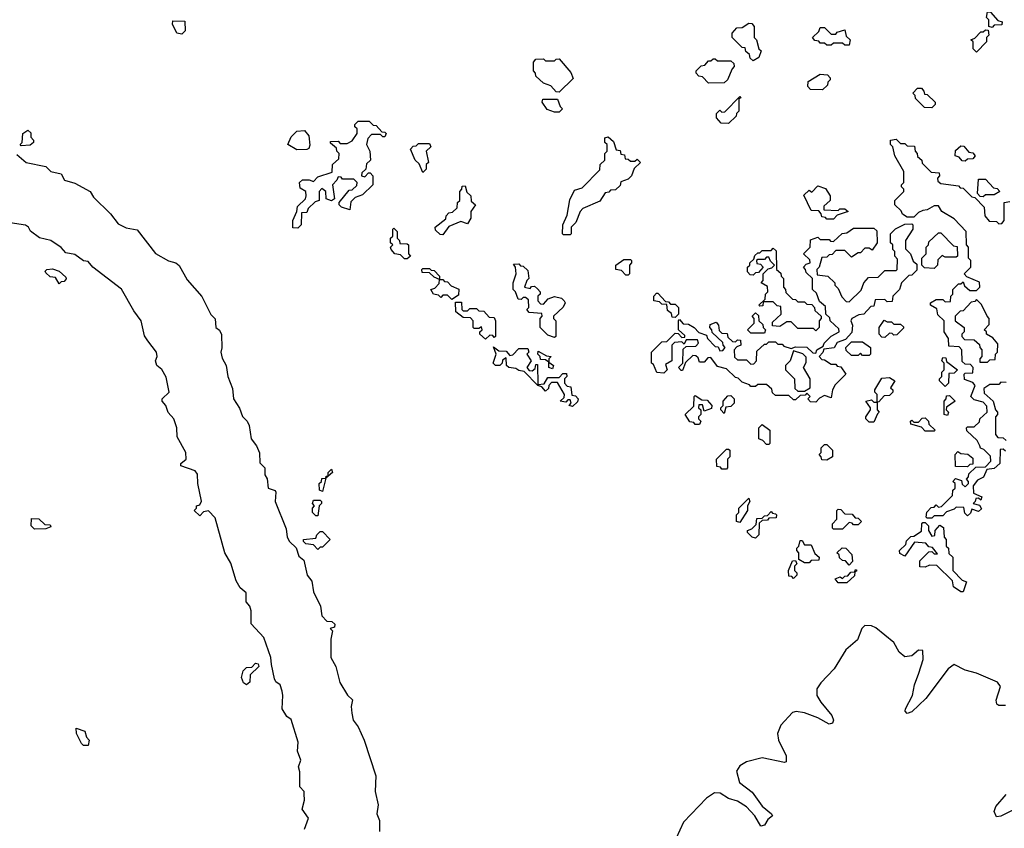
# Model space of a CAD drawing. Extents: x 2528705 to 2678277, y 911730 to 1023331.
# Tile 238 of 241: x 2657579 to 2661990, y 945089 to 948715. Entities that reach past the tile are written whole.
import ezdxf

# ---------------------------------------------------------------- set-up
doc = ezdxf.new("R2010")
doc.units = 0

msp = doc.modelspace()

# ---------------------------------------------------------------- linework, layer by layer
at = {"layer": '0CON20XD'}
for points in [[(2661935, 948680), (2661920, 948685), (2661920, 948715), (2661910, 948725), (2661915, 948750), (2661928.3, 948748.3), (2661961.7, 948711.7), (2661980, 948705), (2661978.3, 948691.7), (2661945, 948690), (2661935, 948680)], [(2658305, 948650), (2658282.5, 948655), (2658262.5, 948695), (2658265, 948710), (2658318.3, 948708.3), (2658320, 948665), (2658305, 948650)], [(2660865, 948530), (2660851.7, 948541.7), (2660848.3, 948558.3), (2660831.7, 948571.7), (2660828.3, 948588.3), (2660815, 948590), (2660770, 948635), (2660770, 948655), (2660791.7, 948678.3), (2660815, 948680), (2660845, 948700), (2660858.3, 948698.3), (2660870, 948685), (2660870, 948635), (2660880, 948625), (2660890, 948585), (2660900, 948575), (2660890, 948545), (2660865, 948530)], [(2661295, 948600), (2661275, 948600), (2661265, 948610), (2661225, 948610), (2661215, 948600), (2661195, 948600), (2661185, 948610), (2661165, 948610), (2661158.3, 948618.3), (2661141.7, 948621.7), (2661130, 948635), (2661158.3, 948661.7), (2661165, 948680), (2661185, 948680), (2661215, 948650), (2661235, 948650), (2661241.7, 948658.3), (2661275, 948670), (2661281.7, 948641.7), (2661300, 948625), (2661295, 948600)], [(2661865, 948570), (2661850, 948585), (2661850, 948615), (2661840, 948625), (2661858.3, 948631.7), (2661885, 948660), (2661895, 948660), (2661905, 948670), (2661918.3, 948668.3), (2661920, 948645), (2661910, 948635), (2661910, 948615), (2661865, 948570)], [(2659995, 948390), (2659981.7, 948391.7), (2659958.3, 948418.3), (2659925, 948430), (2659891.7, 948461.7), (2659890, 948475), (2659880, 948485), (2659880, 948525), (2659891.7, 948538.3), (2659925, 948540), (2659935, 948530), (2659975, 948530), (2659981.7, 948538.3), (2659995, 948540), (2660048.3, 948478.3), (2660058.3, 948451.7), (2659995, 948390)], [(2660665, 948430), (2660638.3, 948458.3), (2660621.7, 948461.7), (2660610, 948475), (2660610, 948485), (2660631.7, 948508.3), (2660648.3, 948511.7), (2660665, 948530), (2660675, 948530), (2660685, 948540), (2660695, 948540), (2660705, 948530), (2660765, 948530), (2660778.3, 948518.3), (2660780, 948505), (2660770, 948495), (2660750, 948445), (2660735, 948432.5), (2660665, 948430)], [(2661175, 948400), (2661121.7, 948401.7), (2661110, 948415), (2661111.7, 948438.3), (2661165, 948470), (2661198.3, 948468.3), (2661210, 948455), (2661210, 948445), (2661200, 948435), (2661198.3, 948421.7), (2661175, 948400)], [(2661665, 948320), (2661631.7, 948321.7), (2661591.7, 948361.7), (2661590, 948375), (2661580, 948385), (2661601.7, 948408.3), (2661618.3, 948408.3), (2661630, 948395), (2661631.7, 948381.7), (2661645, 948380), (2661680, 948345), (2661680, 948335), (2661665, 948320)], [(2659995, 948300), (2659975, 948300), (2659941.7, 948311.7), (2659920, 948345), (2659921.7, 948358.3), (2659988.3, 948358.3), (2660000, 948325), (2660010, 948315), (2659995, 948300)], [(2660755, 948250), (2660721.7, 948251.7), (2660700, 948275), (2660700, 948295), (2660715, 948310), (2660725, 948300), (2660738.3, 948301.7), (2660805, 948370), (2660810, 948365), (2660800, 948360), (2660800, 948305), (2660790, 948295), (2660788.3, 948281.7), (2660755, 948250)], [(2658825, 947780), (2658801.7, 947781.7), (2658802.5, 947815), (2658820, 947855), (2658823, 947877), (2658858.3, 947911.7), (2658862.5, 947925), (2658860, 947945), (2658835, 947960), (2658832.5, 947985), (2658845, 947997.5), (2658875, 947997.5), (2658895, 947990), (2658915, 948010), (2658978.3, 948031.7), (2658980, 948065), (2659008.3, 948091.7), (2659010, 948115), (2659000, 948125), (2658998.3, 948138.3), (2658971.7, 948161.7), (2658971.7, 948168.3), (2659005, 948170), (2659015, 948160), (2659045, 948160), (2659068.3, 948171.7), (2659090, 948205), (2659090, 948225), (2659080, 948235), (2659080, 948245), (2659095, 948260), (2659145, 948260), (2659161.7, 948241.7), (2659175, 948240), (2659201.7, 948211.7), (2659215, 948210), (2659220, 948205), (2659215, 948190), (2659205, 948190), (2659195, 948200), (2659155, 948200), (2659138.3, 948181.7), (2659132.5, 948155), (2659147.5, 948125), (2659150, 948085), (2659131.7, 948068.3), (2659130, 948045), (2659111.7, 948028.3), (2659110, 948015), (2659125, 948010), (2659141.7, 948028.3), (2659148.3, 948028.3), (2659160, 948015), (2659160, 947975), (2659115, 947930), (2659081.7, 947918.3), (2659061.7, 947898.3), (2659058.3, 947861.7), (2659020, 947875), (2659010, 947885), (2659010, 947895), (2659055, 947950), (2659068.3, 947951.7), (2659088.3, 947971.7), (2659090, 947985), (2659075, 948000), (2659025, 948000), (2659018.3, 948008.3), (2659005, 948010), (2659000, 947995), (2658980, 947975), (2658988.3, 947911.7), (2658975, 947902.5), (2658951.7, 947911.7), (2658950, 947945), (2658931.7, 947958.3), (2658920, 947945), (2658920, 947905), (2658901.7, 947898.3), (2658871.7, 947868.3), (2658865, 947850), (2658841.7, 947848.3), (2658840, 947795), (2658825, 947780)], [(2657585, 948150), (2657580, 948155), (2657590, 948165), (2657592.5, 948205), (2657615, 948220), (2657628.3, 948208.3), (2657628.3, 948188.3), (2657640, 948175), (2657640, 948165), (2657625, 948152.5), (2657585, 948150)], [(2658820.7, 948130.7), (2658780, 948155), (2658795, 948190), (2658820, 948215), (2658855, 948217.5), (2658873.6, 948193.6), (2658878.3, 948151.7), (2658873.3, 948136.7), (2658865, 948133.3), (2658820.7, 948130.7)], [(2660045, 947750), (2660015, 947750), (2660010, 947755), (2660012.5, 947795), (2660031.7, 947838.3), (2660043, 947907), (2660065, 947950), (2660098.3, 947961.7), (2660178.3, 948041.7), (2660180, 948065), (2660200, 948085), (2660200, 948115), (2660210, 948125), (2660210, 948155), (2660200, 948165), (2660200, 948185), (2660215, 948190), (2660238.3, 948168.3), (2660251.7, 948131.7), (2660268.3, 948128.3), (2660271.7, 948111.7), (2660288.3, 948108.3), (2660291.7, 948091.7), (2660305, 948090), (2660315, 948080), (2660335, 948080), (2660345, 948090), (2660360, 948075), (2660331.7, 948048.3), (2660320, 948015), (2660305, 948000), (2660271.7, 947988.3), (2660268.3, 947971.7), (2660248.3, 947951.7), (2660225, 947950), (2660218.3, 947941.7), (2660201.7, 947938.3), (2660178.3, 947901.7), (2660101.7, 947868.3), (2660090, 947855), (2660070, 947805), (2660050, 947785), (2660050, 947755), (2660045, 947750)], [(2661995, 946780), (2661985, 946790), (2661971.7, 946788.3), (2661970, 946725), (2661945, 946703.3), (2661911.7, 946698.3), (2661896.7, 946663.3), (2661870, 946650), (2661850, 946625), (2661851.7, 946591.7), (2661890, 946575), (2661885, 946560), (2661875, 946570), (2661861.7, 946568.3), (2661860, 946555), (2661850, 946545), (2661878.3, 946538.3), (2661888.3, 946521.7), (2661875, 946510), (2661845, 946520), (2661838.3, 946501.7), (2661825, 946490), (2661813, 946503), (2661808.3, 946528.3), (2661775, 946530), (2661765, 946520), (2661731.7, 946508.3), (2661715, 946490), (2661675, 946490), (2661665, 946480), (2661645, 946480), (2661640, 946485), (2661643, 946507), (2661661.7, 946528.3), (2661675, 946530), (2661685, 946540), (2661695, 946530), (2661708.3, 946531.7), (2661758.3, 946581.7), (2661760, 946605), (2661770, 946615), (2661770, 946635), (2661760, 946645), (2661771.7, 946658.3), (2661798.3, 946648.3), (2661801.7, 946631.7), (2661815, 946620), (2661830, 946635), (2661830, 946645), (2661820, 946655), (2661830, 946665), (2661831.7, 946678.3), (2661861.7, 946708.3), (2661905, 946710), (2661930, 946735), (2661928.3, 946758.3), (2661898.3, 946788.3), (2661883.6, 946793.6), (2661880, 946805), (2661868.3, 946828.3), (2661821.7, 946871.7), (2661820, 946885), (2661825, 946890), (2661855, 946890), (2661878.3, 946911.7), (2661880, 946925), (2661912.5, 946955), (2661911.7, 946981.7), (2661895, 947000), (2661855, 947010), (2661840, 947025), (2661860, 947075), (2661848.3, 947088.3), (2661811.7, 947101.7), (2661810, 947125), (2661815, 947130), (2661848.3, 947131.7), (2661850, 947155), (2661838.3, 947168.3), (2661815, 947170), (2661801.7, 947181.7), (2661800, 947235), (2661788.3, 947248.3), (2661741.7, 947251.7), (2661740, 947285), (2661720, 947315), (2661720, 947365), (2661691.7, 947391.7), (2661688.3, 947418.3), (2661660, 947435), (2661660, 947445), (2661685, 947460), (2661715, 947460), (2661725, 947450), (2661748.3, 947451.7), (2661750, 947475), (2661760, 947485), (2661760, 947505), (2661785, 947530), (2661795, 947530), (2661805, 947540), (2661811.7, 947521.7), (2661835, 947500), (2661865, 947500), (2661880, 947515), (2661878.3, 947538.3), (2661821.7, 947561.7), (2661810, 947575), (2661840, 947605), (2661840, 947635), (2661830, 947645), (2661830, 947695), (2661820, 947705), (2661818.8, 947765), (2661765, 947822.5), (2661710, 947855), (2661695, 947880), (2661675, 947880), (2661645, 947862.5), (2661625, 947860), (2661605, 947850), (2661585, 947830), (2661555, 947830), (2661533.6, 947843.6), (2661528.3, 947858.3), (2661500, 947885), (2661500, 947905), (2661540, 947945), (2661540, 947955), (2661530, 947965), (2661530, 947975), (2661540, 947985), (2661540, 948035), (2661500, 948105), (2661490, 948145), (2661480, 948155), (2661480, 948175), (2661505, 948180), (2661525, 948160), (2661545, 948160), (2661555, 948150), (2661588.3, 948148.3), (2661590, 948125), (2661600, 948115), (2661601.7, 948101.7), (2661620, 948085), (2661621.7, 948071.7), (2661661.7, 948031.7), (2661698.3, 948028.3), (2661700, 948015), (2661690, 948005), (2661691.7, 947991.7), (2661705, 947980), (2661785, 947970), (2661791.7, 947961.7), (2661805, 947960), (2661845, 947920), (2661858.3, 947918.3), (2661900, 947875), (2661902.5, 947835), (2661921.7, 947811.7), (2661955, 947810), (2661965, 947800), (2661978.3, 947801.7), (2661990, 947815), (2661990, 947895), (2662015, 947900)], [(2659385, 948030), (2659368.3, 948068.3), (2659350, 948085), (2659330, 948135), (2659341.7, 948148.3), (2659355, 948150), (2659365, 948160), (2659415, 948160), (2659420, 948145), (2659400, 948125), (2659410, 948075), (2659400, 948065), (2659400, 948045), (2659385, 948030)], [(2661815, 948080), (2661801.7, 948081.7), (2661788.3, 948098.3), (2661770, 948105), (2661771.7, 948128.3), (2661795, 948150), (2661808.3, 948148.3), (2661831.7, 948121.7), (2661848.3, 948118.3), (2661860, 948105), (2661848.3, 948091.7), (2661825, 948090), (2661815, 948080)], [(2657565, 948110), (2657607.5, 948075), (2657696.2, 948056.2), (2657717.5, 948035), (2657763.6, 948023.6), (2657780, 947995), (2657825, 947981.6), (2657893.8, 947945), (2657909.6, 947919.6), (2657984.7, 947845), (2658020.2, 947800.2), (2658055, 947781.7), (2658105, 947772.1), (2658187, 947667), (2658245, 947633.1), (2658277.5, 947625), (2658292.5, 947612.5), (2658328.6, 947548.6), (2658394.4, 947474.4), (2658435, 947392.5), (2658453.6, 947373.6), (2658456.7, 947335), (2658473.3, 947323.3), (2658483, 947303), (2658483.9, 947243.9), (2658480, 947225), (2658485, 947197.5), (2658504.3, 947165), (2658511.4, 947115), (2658531.7, 947061.7), (2658536.7, 947015), (2658562.7, 946972.7), (2658576.4, 946936.4), (2658597.5, 946915), (2658606.2, 946896.2), (2658616.2, 946835), (2658640, 946805), (2658653.3, 946773.3), (2658655, 946727.5), (2658677.5, 946705), (2658677.5, 946675), (2658686.7, 946656.7), (2658691.4, 946615), (2658723.6, 946603.6), (2658726.7, 946596.7), (2658722.5, 946555), (2658772.3, 946432.3), (2658776.7, 946395), (2658787.5, 946375), (2658817, 946347), (2658829.3, 946309.3), (2658851.7, 946291.7), (2658866.2, 946225), (2658887.1, 946197.1), (2658895, 946150), (2658926.7, 946085), (2658931.7, 946041.7), (2658955, 946017.5), (2658977, 946017), (2658990, 946005), (2658988.3, 945991.7), (2658970, 945985), (2658980, 945975), (2658971.9, 945938.1), (2658972.3, 945855), (2658995, 945815.4), (2659013.1, 945743.1), (2659046.9, 945686.9), (2659070, 945665), (2659063.8, 945635), (2659066.2, 945605), (2659073.3, 945575), (2659095.2, 945545), (2659121.8, 945485), (2659174.4, 945325), (2659171.1, 945255), (2659184.5, 945195), (2659179.2, 945155), (2659190.6, 945125), (2659190.6, 945075)], [(2661895, 947920), (2661881.7, 947921.7), (2661870, 947935), (2661875, 948000), (2661905, 948000), (2661941.7, 947961.7), (2661958.3, 947958.3), (2661970, 947945), (2661945, 947930), (2661905, 947930), (2661895, 947920)], [(2659475, 947750), (2659461.7, 947751.7), (2659441.7, 947771.7), (2659440, 947785), (2659488.3, 947821.7), (2659490, 947835), (2659501.7, 947848.3), (2659518.3, 947851.7), (2659538.3, 947871.7), (2659540, 947895), (2659550, 947905), (2659550, 947945), (2659560, 947955), (2659561.7, 947968.3), (2659575, 947970), (2659581.7, 947941.7), (2659600, 947925), (2659601.7, 947901.7), (2659620, 947885), (2659600, 947855), (2659600, 947825), (2659585, 947800), (2659555, 947810), (2659501.7, 947788.3), (2659475, 947750)], [(2661225, 947820), (2661195, 947820), (2661188.3, 947828.3), (2661171.7, 947831.7), (2661170, 947845), (2661158.3, 947858.3), (2661125, 947860), (2661091.7, 947928.3), (2661115, 947950), (2661128.3, 947941.7), (2661155, 947970), (2661188.3, 947958.3), (2661210, 947925), (2661210, 947905), (2661181.7, 947878.3), (2661181.7, 947861.7), (2661245, 947860), (2661253, 947867), (2661275, 947867.5), (2661290, 947855), (2661241.7, 947838.3), (2661225, 947820)], [(2658854, 945085), (2658872.9, 945135), (2658843.8, 945175), (2658854, 945215), (2658853.6, 945243.6), (2658852.5, 945255), (2658833.3, 945275), (2658833, 945343), (2658827.5, 945365), (2658838, 945395), (2658822.5, 945435), (2658826.2, 945475), (2658795, 945577.5), (2658775, 945590), (2658753.8, 945625), (2658758, 945685), (2658754, 945705), (2658745, 945733.3), (2658726.4, 945746.4), (2658720, 945760), (2658706.4, 945823.6), (2658704.2, 945855), (2658671.9, 945945), (2658616.1, 946006.1), (2658615.8, 946065), (2658610, 946085), (2658593.3, 946105), (2658593.1, 946145), (2658567, 946167), (2658548.3, 946198.3), (2658525, 946277.5), (2658498, 946325), (2658455, 946482), (2658425, 946513.3), (2658401.7, 946508.3), (2658385, 946490), (2658360, 946515), (2658370, 946525), (2658370, 946535), (2658385, 946540), (2658393.3, 946556.7), (2658376.9, 946635), (2658375, 946676.7), (2658365, 946692.9), (2658300, 946715), (2658300, 946725), (2658323.8, 946745), (2658322.9, 946775), (2658284, 946845), (2658283.3, 946885), (2658269.4, 946925), (2658243.9, 946953.9), (2658234, 946985), (2658217.5, 947005), (2658217.5, 947015), (2658247.8, 947045), (2658235, 947112.5), (2658215, 947146.2), (2658192.5, 947165), (2658186.7, 947185), (2658194.2, 947205), (2658191.4, 947225), (2658153.3, 947275), (2658137.5, 947297.5), (2658122.5, 947365), (2658089.2, 947409.2), (2658035, 947506), (2657906, 947606), (2657885, 947631.4), (2657864.3, 947634.3), (2657825, 947662.5), (2657785, 947670), (2657765, 947693.3), (2657717.5, 947725), (2657667.1, 947737.1), (2657627.1, 947767.1), (2657618.6, 947785), (2657605, 947794.4), (2657536, 947804)], [(2659315, 947642.5), (2659303, 947643), (2659285, 947660), (2659260, 947665), (2659242.5, 947685), (2659240, 947695), (2659250, 947705), (2659240, 947715), (2659240, 947735), (2659250, 947745), (2659250, 947775), (2659255, 947780), (2659270, 947765), (2659270, 947735), (2659280, 947725), (2659281.7, 947711.7), (2659315, 947710), (2659320, 947705), (2659320, 947665), (2659330, 947655), (2659315, 947642.5)], [(2661145, 947000), (2661121.7, 947001.7), (2661110, 947015), (2661120, 947025), (2661105, 947040), (2661098.3, 947031.7), (2661075, 947030), (2661055, 947010), (2661045, 947010), (2661025, 947030), (2660965, 947030), (2660951.7, 947041.7), (2660948.3, 947058.3), (2660925, 947080), (2660885, 947080), (2660875, 947070), (2660855, 947070), (2660848.3, 947078.3), (2660815, 947090), (2660798.3, 947108.3), (2660785, 947110), (2660745, 947150), (2660705, 947160), (2660675, 947200), (2660661.7, 947198.3), (2660645, 947180), (2660625, 947180), (2660618.3, 947198.3), (2660608.3, 947208.3), (2660595, 947210), (2660561.7, 947178.3), (2660548.3, 947141.7), (2660541.7, 947141.7), (2660530, 947155), (2660550, 947175), (2660551.7, 947238.3), (2660565, 947250), (2660608.3, 947251.7), (2660620, 947265), (2660615, 947280), (2660565, 947280), (2660555, 947260), (2660545, 947270), (2660511.7, 947268.3), (2660500, 947255), (2660500, 947185), (2660471.7, 947168.3), (2660480, 947145), (2660465, 947130), (2660433.3, 947133.3), (2660418.3, 947168.3), (2660410, 947175), (2660410, 947225), (2660455, 947270), (2660478.3, 947271.7), (2660515, 947310), (2660528.3, 947308.3), (2660545, 947290), (2660558.3, 947291.7), (2660558.3, 947298.3), (2660530, 947325), (2660530, 947365), (2660535, 947370), (2660551.7, 947351.7), (2660575, 947350), (2660600, 947335), (2660621.7, 947311.7), (2660655, 947300), (2660660, 947285), (2660695, 947250), (2660708.3, 947248.3), (2660715, 947230), (2660728.3, 947231.7), (2660740, 947245), (2660730, 947255), (2660728.3, 947268.3), (2660681.7, 947311.7), (2660680, 947325), (2660670, 947335), (2660671.7, 947348.3), (2660698.3, 947358.3), (2660710, 947345), (2660711.7, 947321.7), (2660725, 947310), (2660748.3, 947308.3), (2660751.7, 947291.7), (2660771.7, 947271.7), (2660785, 947270), (2660795, 947280), (2660808.3, 947278.3), (2660810, 947255), (2660791.7, 947248.3), (2660780, 947235), (2660781.7, 947201.7), (2660795, 947190), (2660835, 947190), (2660855, 947170), (2660868.3, 947171.7), (2660880, 947185), (2660881.7, 947228.3), (2660915, 947260), (2660925, 947260), (2660935, 947270), (2660965, 947270), (2660975, 947260), (2660995, 947260), (2661001.7, 947251.7), (2661035, 947240), (2661055, 947247.5), (2661105, 947246.7), (2661131.7, 947221.7), (2661145, 947220), (2661150, 947235), (2661178.3, 947251.7), (2661182.5, 947265), (2661213.6, 947296.4), (2661250, 947315), (2661248.3, 947328.3), (2661210, 947365), (2661208.3, 947378.3), (2661190, 947395), (2661188.3, 947428.3), (2661161.7, 947451.7), (2661148.3, 947488.3), (2661130, 947505), (2661130, 947555), (2661101.7, 947581.7), (2661100, 947595), (2661090, 947605), (2661101.7, 947618.3), (2661120, 947625), (2661118.3, 947638.3), (2661090, 947665), (2661120, 947695), (2661121.7, 947728.3), (2661155, 947740), (2661165, 947730), (2661205, 947730), (2661211.7, 947721.7), (2661225, 947720), (2661263, 947757), (2661285, 947760), (2661315, 947780), (2661405, 947780), (2661418.3, 947768.3), (2661420, 947715), (2661398.3, 947681.7), (2661385, 947690), (2661365, 947690), (2661345, 947670), (2661335, 947670), (2661305, 947650), (2661275, 947680), (2661235, 947680), (2661218.3, 947661.7), (2661205, 947660), (2661195, 947650), (2661171.7, 947648.3), (2661160, 947605), (2661150, 947595), (2661151.7, 947571.7), (2661200, 947565), (2661230, 947535), (2661230, 947525), (2661245, 947510), (2661261.7, 947471.7), (2661281.7, 947451.7), (2661295, 947450), (2661348.3, 947501.7), (2661360, 947535), (2661381.7, 947558.3), (2661425, 947560), (2661455, 947590), (2661505, 947590), (2661510, 947595), (2661511.7, 947641.7), (2661500, 947655), (2661500, 947675), (2661490, 947685), (2661490, 947705), (2661480, 947715), (2661480, 947755), (2661503, 947777), (2661545, 947797.5), (2661575, 947800), (2661580, 947795), (2661580, 947775), (2661547.5, 947725), (2661547, 947687), (2661570, 947665), (2661581.7, 947631.7), (2661598.3, 947618.3), (2661598.3, 947591.7), (2661575, 947570), (2661561.7, 947568.3), (2661530, 947535), (2661520, 947505), (2661490, 947475), (2661488.3, 947451.7), (2661465, 947450), (2661455, 947460), (2661411.7, 947458.3), (2661405, 947430), (2661391.7, 947428.3), (2661360, 947395), (2661338.3, 947391.7), (2661307.5, 947375), (2661302.5, 947365), (2661310, 947345), (2661307, 947313), (2661278.3, 947281.7), (2661241.7, 947268.3), (2661227, 947243), (2661181.7, 947238.3), (2661177, 947223), (2661160, 947205), (2661171.7, 947191.7), (2661185, 947190), (2661215, 947170), (2661235, 947170), (2661241.7, 947161.7), (2661258.3, 947158.3), (2661280, 947125), (2661231.7, 947078.3), (2661220, 947055), (2661215, 947020), (2661185, 947030), (2661161.7, 947018.3), (2661145, 947000)], [(2661675, 947600), (2661631.7, 947601.7), (2661620, 947615), (2661620, 947645), (2661640, 947665), (2661640, 947695), (2661650, 947705), (2661651.7, 947718.3), (2661695, 947760), (2661705, 947760), (2661761.7, 947701.7), (2661778.3, 947698.3), (2661780, 947655), (2661775, 947650), (2661725, 947650), (2661711.7, 947658.3), (2661691.7, 947638.3), (2661690, 947615), (2661675, 947600)], [(2661145, 947320), (2661135, 947330), (2661065, 947330), (2661035, 947360), (2661015, 947360), (2660985, 947340), (2660951.7, 947341.7), (2660951.7, 947358.3), (2660990, 947395), (2660988.3, 947428.3), (2660971.7, 947431.7), (2660955, 947450), (2660910, 947450), (2660908.3, 947431.7), (2660895, 947430), (2660890, 947435), (2660918.3, 947461.7), (2660920, 947485), (2660930, 947495), (2660928.3, 947518.3), (2660900, 947535), (2660910, 947545), (2660910, 947575), (2660931.7, 947598.3), (2660948.3, 947601.7), (2660960, 947615), (2660941.7, 947631.7), (2660935, 947650), (2660925, 947650), (2660915, 947640), (2660885, 947640), (2660880, 947635), (2660881.7, 947621.7), (2660898.3, 947618.3), (2660910, 947605), (2660888.3, 947581.7), (2660875, 947580), (2660865, 947570), (2660851.7, 947571.7), (2660840, 947585), (2660840, 947605), (2660850, 947615), (2660850, 947625), (2660868.3, 947641.7), (2660871.7, 947658.3), (2660885, 947670), (2660895, 947670), (2660905, 947680), (2660945, 947680), (2660955, 947690), (2660968.3, 947678.3), (2660970, 947595), (2660988.3, 947578.3), (2660990, 947565), (2661000, 947555), (2661000, 947515), (2661010, 947505), (2661011.7, 947491.7), (2661041.7, 947461.7), (2661055, 947460), (2661065, 947450), (2661095, 947450), (2661105, 947440), (2661128.3, 947438.3), (2661140, 947425), (2661141.7, 947411.7), (2661170, 947385), (2661170, 947375), (2661160, 947365), (2661160, 947335), (2661145, 947320)], [(2660305, 947570), (2660295, 947570), (2660275, 947590), (2660250, 947595), (2660250, 947615), (2660285, 947640), (2660315, 947640), (2660320, 947635), (2660320, 947625), (2660310, 947615), (2660310, 947575), (2660305, 947570)], [(2657755, 947530), (2657738.3, 947558.3), (2657715, 947562.5), (2657695, 947580), (2657693, 947587), (2657700, 947595), (2657725, 947597.5), (2657755, 947587.5), (2657785, 947560), (2657787, 947553), (2657778.3, 947541.7), (2657765, 947540), (2657755, 947530)], [(2659515, 947460), (2659495, 947480), (2659475, 947480), (2659465, 947470), (2659455, 947480), (2659432.5, 947485), (2659420, 947505), (2659438.3, 947511.7), (2659458.3, 947531.7), (2659460, 947550), (2659435, 947560), (2659415, 947580), (2659381.7, 947581.7), (2659380, 947595), (2659385, 947600), (2659415, 947600), (2659421.7, 947591.7), (2659435, 947590), (2659460, 947565), (2659460, 947550), (2659475, 947550), (2659481.7, 947541.7), (2659495, 947540), (2659511.7, 947521.7), (2659546.4, 947506.4), (2659545, 947480), (2659515, 947460)], [(2659975, 947290), (2659945, 947300), (2659910, 947335), (2659910, 947375), (2659920, 947385), (2659918.3, 947398.3), (2659861.7, 947401.7), (2659850, 947415), (2659860, 947425), (2659858.3, 947458.3), (2659845, 947470), (2659835, 947470), (2659825, 947460), (2659811.7, 947461.7), (2659800, 947495), (2659790, 947505), (2659790, 947535), (2659802.5, 947575), (2659800, 947605), (2659791.7, 947618.3), (2659815, 947620), (2659821.7, 947611.7), (2659835, 947610), (2659855, 947590), (2659860, 947555), (2659850, 947545), (2659840, 947515), (2659865, 947510), (2659871.7, 947518.3), (2659885, 947520), (2659898.3, 947508.3), (2659910, 947495), (2659910, 947485), (2659900, 947475), (2659900, 947455), (2659911.7, 947441.7), (2659925, 947440), (2659946.7, 947463.3), (2659975, 947473.8), (2660005.8, 947465.8), (2660017.5, 947455), (2660022.5, 947445), (2660014.1, 947425.9), (2659970, 947385), (2659970, 947375), (2659980, 947365), (2659980, 947295), (2659975, 947290)], [(2660515, 947380), (2660501.7, 947381.7), (2660498.3, 947398.3), (2660481.7, 947411.7), (2660478.3, 947438.3), (2660455, 947440), (2660445, 947450), (2660420, 947455), (2660420, 947475), (2660431.7, 947488.3), (2660438.3, 947488.3), (2660471.7, 947451.7), (2660485, 947450), (2660495, 947440), (2660515, 947440), (2660530, 947425), (2660530, 947395), (2660515, 947380)], [(2661915, 947180), (2661925, 947190), (2661948.3, 947191.7), (2661950, 947215), (2661960, 947225), (2661961.7, 947261.7), (2661938.3, 947288.3), (2661910, 947305), (2661910, 947315), (2661900, 947325), (2661921.7, 947348.3), (2661922.5, 947375), (2661912.5, 947385), (2661888.3, 947438.3), (2661865, 947460), (2661858.3, 947451.7), (2661841.7, 947448.3), (2661805, 947410), (2661791.7, 947408.3), (2661770, 947385), (2661770, 947365), (2661810, 947335), (2661810, 947315), (2661800, 947305), (2661800, 947295), (2661811.7, 947281.7), (2661855, 947280), (2661878.3, 947258.3), (2661880, 947245), (2661890, 947235), (2661890, 947205), (2661880, 947195), (2661880, 947180), (2661915, 947180)], [(2659665, 947282.5), (2659640, 947305), (2659640, 947315), (2659650, 947325), (2659648.3, 947338.3), (2659635, 947330), (2659615, 947330), (2659610, 947335), (2659610, 947365), (2659598.3, 947378.3), (2659565, 947380), (2659532.5, 947405), (2659531.7, 947448.3), (2659558.3, 947448.3), (2659560, 947415), (2659565, 947410), (2659585, 947410), (2659595, 947420), (2659625, 947420), (2659635, 947410), (2659658.3, 947408.3), (2659681.7, 947381.7), (2659705, 947380), (2659710, 947365), (2659710, 947295), (2659705, 947290), (2659698.3, 947298.3), (2659685, 947300), (2659665, 947282.5)], [(2660915, 947310), (2660855, 947310), (2660840, 947325), (2660870, 947355), (2660870, 947375), (2660860, 947385), (2660875, 947400), (2660888.3, 947388.3), (2660890, 947365), (2660908.3, 947348.3), (2660910, 947335), (2660920, 947325), (2660915, 947310)], [(2661455, 947290), (2661441.7, 947291.7), (2661430, 947305), (2661430, 947335), (2661451.7, 947368.3), (2661465, 947360), (2661485, 947360), (2661495, 947350), (2661525, 947350), (2661538.3, 947338.3), (2661538.3, 947331.7), (2661508.3, 947301.7), (2661495, 947300), (2661488.3, 947308.3), (2661475, 947310), (2661455, 947290)], [(2660055, 946980), (2660040, 946985), (2660050, 946995), (2660045, 947010), (2660035, 947010), (2660025, 947000), (2660000, 947005), (2660018.3, 947021.7), (2660020, 947035), (2659988.3, 947088.3), (2659961.7, 947088.3), (2659950, 947075), (2659948.3, 947061.7), (2659935, 947050), (2659918.3, 947068.3), (2659900, 947075), (2659838.3, 947138.3), (2659815, 947142.5), (2659801.7, 947151.7), (2659770, 947155), (2659760, 947165), (2659758.3, 947198.3), (2659741.7, 947188.3), (2659740, 947175), (2659730, 947165), (2659710, 947165), (2659700, 947175), (2659713.3, 947215), (2659701.7, 947248.3), (2659725, 947230), (2659758.3, 947228.3), (2659775, 947210), (2659788.3, 947211.7), (2659815, 947240), (2659855, 947240), (2659860, 947225), (2659850, 947215), (2659870, 947185), (2659850, 947155), (2659861.7, 947141.7), (2659875, 947140), (2659888.3, 947151.7), (2659891.7, 947168.3), (2659898.3, 947168.3), (2659900, 947080), (2659928.3, 947081.7), (2659945, 947110), (2659995, 947110), (2660011.7, 947128.3), (2660028.3, 947128.3), (2660030, 947115), (2660020, 947105), (2660020, 947085), (2660031.7, 947071.7), (2660048.3, 947068.3), (2660051.7, 947031.7), (2660068.3, 947028.3), (2660080, 947015), (2660078.3, 947001.7), (2660055, 946980)], [(2661385, 947210), (2661355, 947210), (2661345, 947220), (2661335, 947210), (2661305, 947210), (2661281.7, 947231.7), (2661280, 947245), (2661305, 947270), (2661355, 947270), (2661390, 947245), (2661390, 947215), (2661385, 947210)], [(2659965, 947150), (2659950, 947155), (2659950, 947180), (2659935, 947190), (2659911.7, 947191.7), (2659910, 947205), (2659900, 947215), (2659901.7, 947228.3), (2659938.3, 947208.3), (2659960, 947205), (2659950, 947195), (2659950, 947180), (2659970, 947165), (2659965, 947150)], [(2661095, 947050), (2661120, 947065), (2661120, 947105), (2661090, 947155), (2661101.7, 947178.3), (2661101.7, 947201.7), (2661087, 947217), (2661045, 947230), (2661030, 947185), (2661010, 947165), (2661010, 947145), (2661050, 947105), (2661051.7, 947061.7), (2661065, 947050), (2661095, 947050)], [(2661725, 947070), (2661700, 947095), (2661700, 947105), (2661710, 947115), (2661710, 947135), (2661720, 947145), (2661720, 947175), (2661710, 947185), (2661715, 947200), (2661728.3, 947198.3), (2661731.7, 947181.7), (2661780, 947145), (2661765, 947130), (2661741.7, 947128.3), (2661740, 947085), (2661725, 947070)], [(2661405, 946910), (2661385, 946910), (2661370, 946925), (2661370, 946935), (2661390, 946965), (2661390, 946975), (2661370, 947005), (2661395, 947010), (2661405, 947000), (2661420, 947000), (2661420, 947035), (2661410, 947045), (2661410, 947055), (2661441.7, 947108.3), (2661475, 947110), (2661500, 947095), (2661480, 947065), (2661490, 947055), (2661490, 947045), (2661475, 947030), (2661451.7, 947028.3), (2661428.3, 947001.7), (2661420, 947000), (2661420, 946965), (2661430, 946955), (2661421.7, 946948.3), (2661405, 946910)], [(2661998.3, 947088.3), (2661975, 947090), (2661965, 947080), (2661925, 947080), (2661898.3, 947061.7), (2661900, 947040), (2661940, 947005), (2661950, 946965), (2661960, 946955), (2661960, 946945), (2661950, 946935), (2661950, 946855), (2661961.7, 946841.7), (2661985, 946840), (2661998.3, 946828.3)], [(2660625, 946900), (2660605, 946900), (2660598.3, 946908.3), (2660581.7, 946911.7), (2660560, 946945), (2660598.3, 946981.7), (2660600, 947025), (2660605, 947030), (2660635, 947010), (2660658.3, 947008.3), (2660680, 946985), (2660678.3, 946971.7), (2660645, 946960), (2660638.3, 946988.3), (2660621.7, 946988.3), (2660620, 946975), (2660630, 946965), (2660630, 946945), (2660620, 946935), (2660620, 946925), (2660630, 946915), (2660625, 946900)], [(2660735, 946950), (2660720, 946965), (2660720, 946975), (2660730, 946985), (2660730, 947005), (2660751.7, 947028.3), (2660765, 947030), (2660780, 947015), (2660780, 946995), (2660765, 946980), (2660741.7, 946978.3), (2660735, 946950)], [(2661735, 946940), (2661720, 946945), (2661720, 947005), (2661730, 947015), (2661731.7, 947028.3), (2661745, 947030), (2661770, 947005), (2661731.7, 946978.3), (2661730, 946965), (2661740, 946955), (2661735, 946940)], [(2661675, 946870), (2661635, 946870), (2661618.3, 946888.3), (2661571.7, 946901.7), (2661570, 946915), (2661575, 946920), (2661585, 946910), (2661605, 946910), (2661621.7, 946928.3), (2661635, 946930), (2661650, 946915), (2661651.7, 946901.7), (2661680, 946875), (2661675, 946870)], [(2660935, 946810), (2660925, 946810), (2660908.3, 946828.3), (2660890, 946835), (2660890, 946885), (2660905, 946900), (2660940, 946875), (2660940, 946815), (2660935, 946810)], [(2661195, 946740), (2661171.7, 946741.7), (2661170, 946755), (2661160, 946765), (2661170, 946775), (2661170, 946795), (2661185, 946810), (2661195, 946810), (2661220, 946785), (2661220, 946755), (2661195, 946740)], [(2660745, 946700), (2660725, 946700), (2660718.3, 946708.3), (2660701.7, 946711.7), (2660700, 946745), (2660745, 946790), (2660755, 946790), (2660760, 946785), (2660760, 946755), (2660750, 946745), (2660750, 946705), (2660745, 946700)], [(2661825, 946710), (2661771.7, 946711.7), (2661770, 946765), (2661781.7, 946778.3), (2661795, 946770), (2661827, 946767), (2661848.3, 946748.3), (2661848.3, 946721.7), (2661835, 946720), (2661825, 946710)], [(2658935, 946600), (2658922.5, 946605), (2658920, 946635), (2658930, 946645), (2658931.7, 946658.3), (2658950, 946660), (2658951.7, 946668.3), (2658960, 946670), (2658960, 946685), (2658975, 946700), (2658980, 946685), (2658950, 946660), (2658935, 946600)], [(2658915, 946490), (2658905, 946490), (2658890, 946505), (2658890, 946525), (2658900, 946535), (2658890, 946545), (2658895, 946560), (2658925, 946560), (2658930, 946555), (2658930, 946545), (2658920, 946535), (2658915, 946490)], [(2660805, 946460), (2660790, 946465), (2660790, 946495), (2660800, 946505), (2660800, 946525), (2660845, 946570), (2660850, 946555), (2660840, 946535), (2660840, 946515), (2660805, 946460)], [(2660875, 946390), (2660860, 946395), (2660840, 946415), (2660840, 946425), (2660858.3, 946431.7), (2660878.3, 946451.7), (2660881.7, 946478.3), (2660905, 946480), (2660915, 946490), (2660928.3, 946491.7), (2660945, 946510), (2660951.7, 946501.7), (2660965, 946500), (2660970, 946495), (2660968.3, 946481.7), (2660935, 946480), (2660928.3, 946471.7), (2660905, 946470), (2660891.7, 946458.3), (2660890, 946405), (2660875, 946390)], [(2661265, 946430), (2661225, 946430), (2661220, 946435), (2661220, 946455), (2661240, 946475), (2661240, 946515), (2661245, 946520), (2661258.3, 946518.3), (2661275, 946500), (2661308.3, 946498.3), (2661321.7, 946481.7), (2661335, 946480), (2661350, 946465), (2661335, 946450), (2661315, 946450), (2661308.3, 946458.3), (2661295, 946460), (2661265, 946430)], [(2657645, 946430), (2657630, 946445), (2657631.7, 946478.3), (2657665, 946477.5), (2657691.7, 946451.7), (2657715, 946450), (2657718.3, 946441.7), (2657695, 946432.5), (2657645, 946430)], [(2661805, 946150), (2661795, 946150), (2661761.7, 946171.7), (2661758.3, 946198.3), (2661688.3, 946268.3), (2661655, 946270), (2661635, 946260), (2661611.7, 946261.7), (2661611.7, 946288.3), (2661651.7, 946328.3), (2661665, 946330), (2661675, 946320), (2661690, 946320), (2661668.3, 946348.3), (2661651.7, 946351.7), (2661638.3, 946368.3), (2661588.3, 946371.7), (2661545, 946310), (2661521.7, 946321.7), (2661520, 946335), (2661548.3, 946361.7), (2661551.7, 946378.3), (2661571.7, 946398.3), (2661585, 946400), (2661618.3, 946421.7), (2661620, 946455), (2661625, 946460), (2661635, 946460), (2661650, 946445), (2661650, 946425), (2661665, 946400), (2661678.3, 946401.7), (2661680, 946425), (2661701.7, 946448.3), (2661718.3, 946438.3), (2661720, 946395), (2661730, 946385), (2661730, 946355), (2661740, 946345), (2661741.7, 946321.7), (2661760, 946305), (2661760, 946245), (2661801.7, 946201.7), (2661820, 946195), (2661805, 946150)], [(2658915, 946340), (2658895, 946360), (2658860, 946365), (2658850, 946375), (2658850, 946385), (2658905, 946390), (2658910, 946405), (2658925, 946420), (2658935, 946420), (2658970, 946385), (2658935, 946350), (2658925, 946350), (2658915, 946340)], [(2661115, 946280), (2661095, 946280), (2661070, 946295), (2661070, 946325), (2661060, 946335), (2661060, 946345), (2661070, 946355), (2661075, 946380), (2661085, 946380), (2661095, 946360), (2661125, 946360), (2661141.7, 946321.7), (2661160, 946305), (2661158.3, 946291.7), (2661125, 946290), (2661115, 946280)], [(2661295, 946270), (2661278.3, 946288.3), (2661265, 946290), (2661251.7, 946301.7), (2661250, 946315), (2661240, 946325), (2661263, 946347), (2661280, 946345), (2661307, 946317), (2661310, 946285), (2661295, 946270)], [(2661045, 946210), (2661038.3, 946218.3), (2661025, 946220), (2661022.5, 946245), (2661041.7, 946288.3), (2661055, 946290), (2661060, 946275), (2661050, 946265), (2661050, 946245), (2661060, 946235), (2661060, 946225), (2661045, 946210)], [(2661285, 946190), (2661245, 946190), (2661231.7, 946208.3), (2661255, 946217.5), (2661265, 946210), (2661275, 946220), (2661288.3, 946221.7), (2661301.7, 946238.3), (2661320, 946240), (2661321.7, 946248.3), (2661328.3, 946248.3), (2661328.3, 946241.7), (2661320, 946240), (2661318.3, 946221.7), (2661285, 946190)], [(2661995, 945640), (2661965, 945640.8), (2661956.6, 945646.6), (2661954, 945664), (2661972.5, 945725), (2661959.7, 945745), (2661865, 945785.6), (2661815, 945798.6), (2661765, 945823.2), (2661738.1, 945805), (2661638.3, 945671.7), (2661575, 945611.5), (2661555, 945603.9), (2661546.2, 945615), (2661547.8, 945625), (2661578.2, 945685), (2661587.3, 945732.7), (2661607.6, 945785), (2661626.6, 945846.6), (2661625, 945886.8), (2661605, 945887.7), (2661575, 945862.2), (2661545, 945857.7), (2661518.6, 945878.6), (2661495, 945922.8), (2661415, 945987.6), (2661395, 945997.6), (2661365, 945998.8), (2661351.8, 945985), (2661332.1, 945935), (2661280.5, 945889.5), (2661227.1, 945805), (2661168, 945742), (2661150.3, 945715), (2661150.6, 945685), (2661167.6, 945655), (2661217.3, 945595), (2661224.7, 945575), (2661219.7, 945560.3), (2661205, 945556.4), (2661155.2, 945585.2), (2661095, 945606.5), (2661057.1, 945612.9), (2661040.6, 945609.4), (2660988.3, 945551.7), (2660974.4, 945515), (2660977.7, 945485), (2661012.7, 945415), (2661012.1, 945387.9), (2661005, 945384.7), (2660905, 945405.4), (2660835, 945387.9), (2660805, 945369.2), (2660790.5, 945345), (2660804.1, 945294.1), (2660861, 945251), (2660905, 945189.1), (2660947.3, 945155), (2660950.8, 945145), (2660930.8, 945129.2), (2660915, 945103), (2660899.2, 945099.2), (2660872.5, 945145), (2660835.6, 945185.6), (2660795, 945211.2), (2660755, 945222.9), (2660716.3, 945246.3), (2660691.9, 945248.1), (2660656.2, 945225), (2660552.6, 945117.4), (2660520.5, 945045)], [(2658595, 945732.5), (2658581.7, 945741.7), (2658572.5, 945765), (2658580, 945795), (2658595, 945810), (2658618.3, 945811.7), (2658635, 945830), (2658647, 945827), (2658650, 945815), (2658611.7, 945778.3), (2658610, 945745), (2658595, 945732.5)], [(2657885, 945460), (2657865, 945460), (2657855, 945470), (2657832.5, 945515), (2657831.7, 945538.3), (2657870, 945525), (2657878.3, 945498.3), (2657890, 945485), (2657885, 945460)], [(2662025, 945169.6), (2661975, 945143.2), (2661955, 945141.2), (2661944.3, 945165), (2661952.6, 945187.4), (2661998.7, 945241.3)]]:
    msp.add_lwpolyline(points, dxfattribs=at)

doc.saveas('drawing.dxf')
